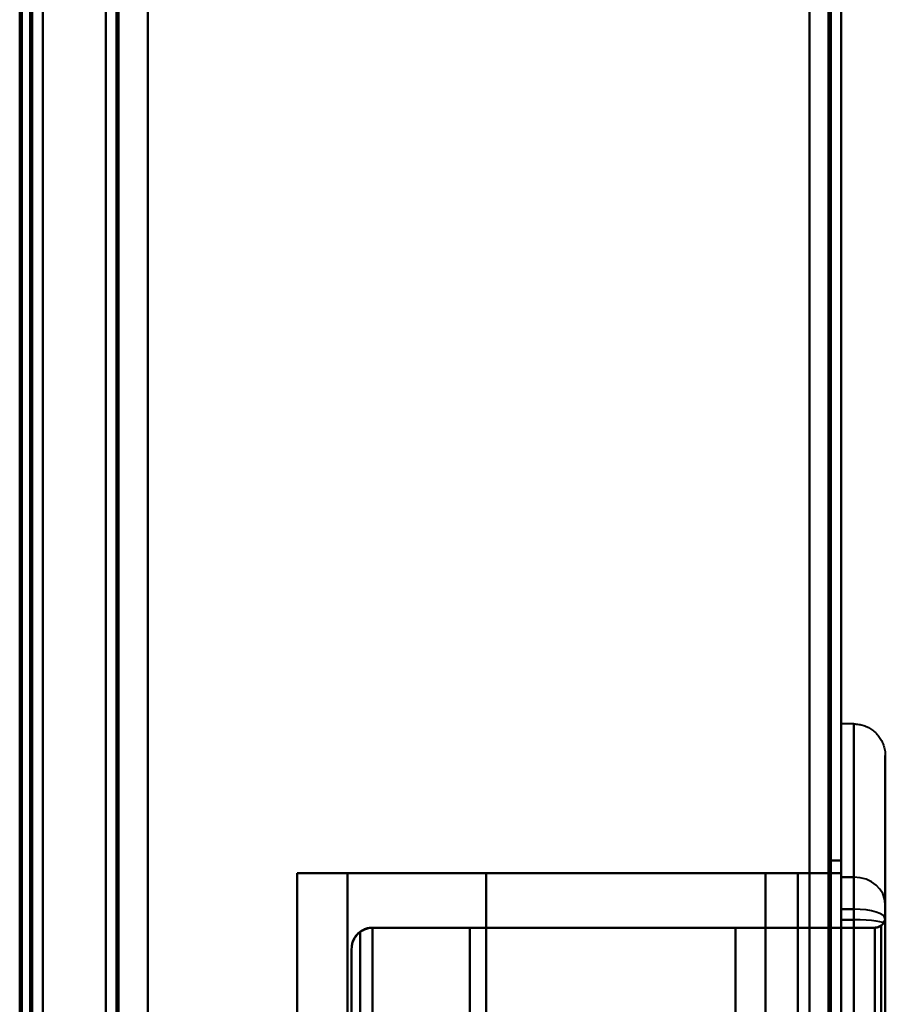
# Model space of a CAD drawing. Header units: millimetres. Extents: x -1442 to 3067, y -120 to 1210.
# Tile 50 of 71: x 437 to 478, y 677 to 723. Entities that reach past the tile are written whole.
import ezdxf

# ---------------------------------------------------------------- set-up
doc = ezdxf.new("R2010")
doc.units = ezdxf.units.MM
doc.layers.add('A-GENM', color=13, linetype='Continuous', lineweight=40)
doc.layers.add('G-IMPT', color=8, linetype='Continuous', lineweight=40)

# ---------------------------------------------------------------- blocks, each defined once
blk = doc.blocks.new('Maintenance r21 - Maintenance r21-762144-Gauche')
at = {"layer": 'A-GENM'}
for p, q in [((476, 0), (476, 1138)), ((476, 1138), (476, 0))]:
    blk.add_line(p, q, dxfattribs=at)
blk = doc.blocks.new('NEXA 2000 CALQUES_dwg-762145-Gauche')
at = {"layer": 'G-IMPT'}
for p, q in [((476, 128.972), (476, 1137.772)), ((476, 128.972), (476, 1137.772)), ((441, 1137.272), (441, 129.472)), ((441, 1137.272), (441, 129.472)), ((437.5, 129.472), (437.5, 1102.272)), ((438, 288.672), (438, 943.072)), ((476.6, 689.872), (476, 689.872)), ((476.6, 689.872), (476, 689.872)), ((476, 682.579), (476, 689.872)), ((476, 689.872), (476, 682.579)), ((476, 682.579), (476, 689.872)), ((476, 689.872), (476, 682.579)), ((476.6, 682.579), (476.6, 689.872)), ((476.6, 689.872), (476.6, 682.579)), ((476.6, 682.579), (476.6, 689.872)), ((476.6, 689.872), (476.6, 682.579)), ((478.1, 681.29), (478.1, 688.372)), ((478.1, 688.372), (478.1, 681.29)), ((478.1, 681.29), (478.1, 688.372)), ((478.1, 688.372), (478.1, 681.29)), ((476, 683.372), (476, 682.579)), ((476, 682.579), (476, 683.372)), ((476, 683.372), (476, 682.579)), ((476, 682.579), (476, 683.372)), ((450.1, 682.772), (450.1, 583.972)), ((450.1, 682.772), (452.5, 682.772)), ((452.5, 682.772), (450.1, 682.772)), ((450.1, 682.772), (452.5, 682.772)), ((452.5, 682.772), (450.1, 682.772)), ((473.938, 682.772), (472.399, 682.772)), ((472.399, 682.772), (473.938, 682.772)), ((473.938, 682.772), (472.399, 682.772)), ((472.399, 682.772), (473.938, 682.772)), ((476, 682.579), (476, 682.277)), ((476, 682.277), (476, 682.579)), ((476, 680.547), (476, 682.579)), ((476, 682.579), (476, 680.547)), ((476, 682.579), (476, 682.277)), ((476, 682.277), (476, 682.579)), ((476, 680.547), (476, 682.579)), ((476, 682.579), (476, 680.547)), ((476.6, 681.052), (476.6, 682.579)), ((476.6, 680.547), (476.6, 682.579)), ((476.6, 682.579), (476.6, 681.052)), ((476.6, 682.579), (476.6, 680.547)), ((476.6, 681.052), (476.6, 682.579)), ((476.6, 680.547), (476.6, 682.579)), ((476.6, 682.579), (476.6, 681.052)), ((476.6, 682.579), (476.6, 680.547)), ((476, 681.052), (476, 682.277)), ((476, 682.277), (476, 681.052)), ((476, 681.052), (476, 682.277)), ((476, 682.277), (476, 681.052)), ((478.1, 680.346), (478.1, 681.29)), ((478.1, 680.581), (478.1, 681.29)), ((478.1, 681.29), (478.1, 680.581)), ((478.1, 681.29), (478.1, 680.346)), ((478.1, 680.346), (478.1, 681.29)), ((478.1, 680.581), (478.1, 681.29)), ((478.1, 681.29), (478.1, 680.581)), ((478.1, 681.29), (478.1, 680.346)), ((476, 585.692), (476, 681.052)), ((476, 681.052), (476, 585.692)), ((476, 585.692), (476, 681.052)), ((476, 681.052), (476, 585.692)), ((476.6, 585.692), (476.6, 681.052)), ((476.6, 681.052), (476.6, 585.692)), ((476.6, 585.692), (476.6, 681.052)), ((476.6, 681.052), (476.6, 585.692)), ((476, 586.198), (476, 680.547)), ((476, 680.547), (476, 586.198)), ((476, 586.198), (476, 680.547)), ((476, 680.547), (476, 586.198)), ((476.6, 586.198), (476.6, 680.547)), ((476.6, 680.547), (476.6, 586.198)), ((476.6, 586.198), (476.6, 680.547)), ((476.6, 680.547), (476.6, 586.198)), ((478.1, 586.072), (478.1, 680.672)), ((478.1, 586.072), (478.1, 680.672)), ((478.1, 586.164), (478.1, 680.581)), ((478.1, 680.581), (478.1, 586.164)), ((478.1, 586.164), (478.1, 680.581)), ((478.1, 680.581), (478.1, 586.164)), ((478.1, 586.398), (478.1, 680.346)), ((478.1, 680.346), (478.1, 586.398)), ((478.1, 586.398), (478.1, 680.346)), ((478.1, 680.346), (478.1, 586.398)), ((470.972, 680.172), (473.939, 680.172)), ((473.939, 680.172), (470.972, 680.172)), ((470.972, 680.172), (473.939, 680.172)), ((473.939, 680.172), (470.972, 680.172)), ((452.7, 679.172), (452.7, 587.572)), ((452.7, 679.172), (452.7, 587.572))]:
    blk.add_line(p, q, dxfattribs=at)
at = {"layer": 'G-IMPT', "flags": 128}
for points in [[(443, 1137.772), (443, 885.572), (443, 633.372), (443, 381.172), (443, 128.972)], [(443, 128.972), (443, 381.172), (443, 633.372), (443, 885.572), (443, 1137.772)], [(443, 128.972), (443, 381.172), (443, 633.372), (443, 885.572), (443, 1137.772)], [(443, 1137.772), (443, 885.572), (443, 633.372), (443, 381.172), (443, 128.972)], [(475.4, 128.972), (475.4, 381.172), (475.4, 633.372), (475.4, 885.572), (475.4, 1137.772)], [(475.4, 1137.772), (475.4, 885.572), (475.4, 633.372), (475.4, 381.172), (475.4, 128.972)], [(475.4, 128.972), (475.4, 381.172), (475.4, 633.372), (475.4, 885.572), (475.4, 1137.772)], [(475.4, 1137.772), (475.4, 885.572), (475.4, 633.372), (475.4, 381.172), (475.4, 128.972)], [(475.4, 1137.772), (475.4, 885.572), (475.4, 633.372), (475.4, 381.172), (475.4, 128.972)], [(475.4, 128.972), (475.4, 381.172), (475.4, 633.372), (475.4, 885.572), (475.4, 1137.772)], [(475.4, 1137.772), (475.4, 885.572), (475.4, 633.372), (475.4, 381.172), (475.4, 128.972)], [(475.4, 128.972), (475.4, 381.172), (475.4, 633.372), (475.4, 885.572), (475.4, 1137.772)], [(475.4, 1137.772), (475.4, 885.572), (475.4, 633.372), (475.4, 381.172), (475.4, 128.972)], [(475.4, 128.972), (475.4, 381.172), (475.4, 633.372), (475.4, 885.572), (475.4, 1137.772)], [(475.4, 128.972), (475.4, 381.172), (475.4, 633.372), (475.4, 885.572), (475.4, 1137.772)], [(475.4, 1137.772), (475.4, 885.572), (475.4, 633.372), (475.4, 381.172), (475.4, 128.972)], [(475.5, 128.972), (475.5, 381.172), (475.5, 633.372), (475.5, 885.572), (475.5, 1137.772)], [(475.5, 1137.772), (475.5, 885.572), (475.5, 633.372), (475.5, 381.172), (475.5, 128.972)], [(475.5, 1137.772), (475.5, 885.572), (475.5, 633.372), (475.5, 381.172), (475.5, 128.972)], [(475.5, 128.972), (475.5, 381.172), (475.5, 633.372), (475.5, 885.572), (475.5, 1137.772)], [(476, 1137.772), (476, 885.572), (476, 633.372), (476, 381.172), (476, 128.972)], [(476, 1137.772), (476, 885.572), (476, 633.372), (476, 381.172), (476, 128.972)], [(476, 128.972), (476, 381.172), (476, 633.372), (476, 885.572), (476, 1137.772)], [(476, 128.972), (476, 381.172), (476, 633.372), (476, 885.572), (476, 1137.772)], [(476, 128.972), (476, 381.172), (476, 633.372), (476, 885.572), (476, 1137.772)], [(476, 128.972), (476, 381.172), (476, 633.372), (476, 885.572), (476, 1137.772)], [(476, 1137.772), (476, 885.572), (476, 633.372), (476, 381.172), (476, 128.972)], [(476, 1137.772), (476, 885.572), (476, 633.372), (476, 381.172), (476, 128.972)], [(441, 129.472), (441, 381.422), (441, 633.372), (441, 885.322), (441, 1137.272)], [(441, 1137.272), (441, 885.322), (441, 633.372), (441, 381.422), (441, 129.472)], [(441, 129.472), (441, 381.422), (441, 633.372), (441, 885.322), (441, 1137.272)], [(441, 1137.272), (441, 885.322), (441, 633.372), (441, 381.422), (441, 129.472)], [(441, 1137.272), (441, 885.322), (441, 633.372), (441, 381.422), (441, 129.472)], [(441, 129.472), (441, 381.422), (441, 633.372), (441, 885.322), (441, 1137.272)], [(441, 1137.272), (441, 885.322), (441, 633.372), (441, 381.422), (441, 129.472)], [(441, 129.472), (441, 381.422), (441, 633.372), (441, 885.322), (441, 1137.272)], [(441.5, 129.472), (441.5, 381.422), (441.5, 633.372), (441.5, 885.322), (441.5, 1137.272)], [(441.5, 1137.272), (441.5, 885.322), (441.5, 633.372), (441.5, 381.422), (441.5, 129.472)], [(441.5, 1137.272), (441.5, 885.322), (441.5, 633.372), (441.5, 381.422), (441.5, 129.472)], [(441.5, 129.472), (441.5, 381.422), (441.5, 633.372), (441.5, 885.322), (441.5, 1137.272)], [(441.6, 1137.272), (441.6, 885.322), (441.6, 633.372), (441.6, 381.422), (441.6, 129.472)], [(441.6, 129.472), (441.6, 381.422), (441.6, 633.372), (441.6, 885.322), (441.6, 1137.272)], [(441.6, 1137.272), (441.6, 885.322), (441.6, 633.372), (441.6, 381.422), (441.6, 129.472)], [(441.6, 129.472), (441.6, 381.422), (441.6, 633.372), (441.6, 885.322), (441.6, 1137.272)], [(441.6, 129.472), (441.6, 381.422), (441.6, 633.372), (441.6, 885.322), (441.6, 1137.272)], [(441.6, 1137.272), (441.6, 885.322), (441.6, 633.372), (441.6, 381.422), (441.6, 129.472)], [(441.6, 129.472), (441.6, 381.422), (441.6, 633.372), (441.6, 885.322), (441.6, 1137.272)], [(441.6, 1137.272), (441.6, 885.322), (441.6, 633.372), (441.6, 381.422), (441.6, 129.472)], [(441.6, 129.472), (441.6, 381.422), (441.6, 633.372), (441.6, 885.322), (441.6, 1137.272)], [(441.6, 1137.272), (441.6, 885.322), (441.6, 633.372), (441.6, 381.422), (441.6, 129.472)], [(441.6, 1137.272), (441.6, 885.322), (441.6, 633.372), (441.6, 381.422), (441.6, 129.472)], [(441.6, 129.472), (441.6, 381.422), (441.6, 633.372), (441.6, 885.322), (441.6, 1137.272)], [(443, 1137.272), (443, 885.322), (443, 633.372), (443, 381.422), (443, 129.472)], [(443, 129.472), (443, 381.422), (443, 633.372), (443, 885.322), (443, 1137.272)], [(443, 129.472), (443, 381.422), (443, 633.372), (443, 885.322), (443, 1137.272)], [(443, 1137.272), (443, 885.322), (443, 633.372), (443, 381.422), (443, 129.472)], [(443, 129.472), (443, 381.422), (443, 633.372), (443, 885.322), (443, 1137.272)], [(443, 1137.272), (443, 885.322), (443, 633.372), (443, 381.422), (443, 129.472)], [(443, 1137.272), (443, 885.322), (443, 633.372), (443, 381.422), (443, 129.472)], [(443, 129.472), (443, 381.422), (443, 633.372), (443, 885.322), (443, 1137.272)], [(474.5, 129.472), (474.5, 381.422), (474.5, 633.372), (474.5, 885.322), (474.5, 1137.272)], [(474.5, 1137.272), (474.5, 885.322), (474.5, 633.372), (474.5, 381.422), (474.5, 129.472)], [(474.5, 129.472), (474.5, 381.422), (474.5, 633.372), (474.5, 885.322), (474.5, 1137.272)], [(474.5, 1137.272), (474.5, 885.322), (474.5, 633.372), (474.5, 381.422), (474.5, 129.472)], [(474.5, 1137.272), (474.5, 885.322), (474.5, 633.372), (474.5, 381.422), (474.5, 129.472)], [(474.5, 129.472), (474.5, 381.422), (474.5, 633.372), (474.5, 885.322), (474.5, 1137.272)], [(474.5, 1137.272), (474.5, 885.322), (474.5, 633.372), (474.5, 381.422), (474.5, 129.472)], [(474.5, 129.472), (474.5, 381.422), (474.5, 633.372), (474.5, 885.322), (474.5, 1137.272)], [(474.5, 1137.272), (474.5, 885.322), (474.5, 633.372), (474.5, 381.422), (474.5, 129.472)], [(474.5, 129.472), (474.5, 381.422), (474.5, 633.372), (474.5, 885.322), (474.5, 1137.272)], [(474.5, 1137.272), (474.5, 885.322), (474.5, 633.372), (474.5, 381.422), (474.5, 129.472)], [(474.5, 129.472), (474.5, 381.422), (474.5, 633.372), (474.5, 885.322), (474.5, 1137.272)], [(474.5, 129.472), (474.5, 381.422), (474.5, 633.372), (474.5, 885.322), (474.5, 1137.272)], [(474.5, 1137.272), (474.5, 885.322), (474.5, 633.372), (474.5, 381.422), (474.5, 129.472)], [(474.5, 129.472), (474.5, 381.422), (474.5, 633.372), (474.5, 885.322), (474.5, 1137.272)], [(474.5, 1137.272), (474.5, 885.322), (474.5, 633.372), (474.5, 381.422), (474.5, 129.472)], [(438, 128.972), (438, 372.422), (438, 615.872), (438, 859.322), (438, 1102.772)], [(438, 1102.772), (438, 859.322), (438, 615.872), (438, 372.422), (438, 128.972)], [(438, 1102.772), (438, 859.322), (438, 615.872), (438, 372.422), (438, 128.972)], [(438, 128.972), (438, 372.422), (438, 615.872), (438, 859.322), (438, 1102.772)], [(436.9, 1102.272), (436.9, 867.047), (436.9, 631.822), (436.9, 396.597), (436.9, 161.372)], [(436.9, 1102.272), (436.9, 859.072), (436.9, 615.872), (436.9, 372.672), (436.9, 129.472)], [(436.9, 1102.272), (436.9, 867.047), (436.9, 631.822), (436.9, 396.597), (436.9, 161.372)], [(436.9, 161.372), (436.9, 396.597), (436.9, 631.822), (436.9, 867.047), (436.9, 1102.272)], [(436.9, 129.472), (436.9, 372.672), (436.9, 615.872), (436.9, 859.072), (436.9, 1102.272)], [(436.9, 161.372), (436.9, 396.597), (436.9, 631.822), (436.9, 867.047), (436.9, 1102.272)], [(437, 129.472), (437, 372.672), (437, 615.872), (437, 859.072), (437, 1102.272)], [(437, 1102.272), (437, 859.072), (437, 615.872), (437, 372.672), (437, 129.472)], [(437.5, 1102.272), (437.5, 859.072), (437.5, 615.872), (437.5, 372.672), (437.5, 129.472)], [(437.5, 129.472), (437.5, 372.672), (437.5, 615.872), (437.5, 859.072), (437.5, 1102.272)], [(437.5, 1102.272), (437.5, 859.072), (437.5, 615.872), (437.5, 372.672), (437.5, 129.472)], [(437.5, 129.472), (437.5, 372.672), (437.5, 615.872), (437.5, 859.072), (437.5, 1102.272)], [(437.5, 1102.272), (437.5, 859.072), (437.5, 615.872), (437.5, 372.672), (437.5, 129.472)], [(437.5, 1102.272), (437.5, 859.072), (437.5, 615.872), (437.5, 372.672), (437.5, 129.472)], [(437.5, 129.472), (437.5, 372.672), (437.5, 615.872), (437.5, 859.072), (437.5, 1102.272)], [(437.5, 129.472), (437.5, 372.672), (437.5, 615.872), (437.5, 859.072), (437.5, 1102.272)], [(437, 288.672), (437, 452.272), (437, 615.872), (437, 779.472), (437, 943.072)], [(437, 943.072), (437, 779.472), (437, 615.872), (437, 452.272), (437, 288.672)], [(437, 288.672), (437, 452.272), (437, 615.872), (437, 779.472), (437, 943.072)], [(437, 943.072), (437, 779.472), (437, 615.872), (437, 452.272), (437, 288.672)], [(437.4, 288.672), (437.4, 452.272), (437.4, 615.872), (437.4, 779.472), (437.4, 943.072)], [(437.4, 288.672), (437.4, 452.272), (437.4, 615.872), (437.4, 779.472), (437.4, 943.072)], [(437.4, 943.072), (437.4, 779.472), (437.4, 615.872), (437.4, 452.272), (437.4, 288.672)], [(437.4, 943.072), (437.4, 779.472), (437.4, 615.872), (437.4, 452.272), (437.4, 288.672)], [(437.4, 943.072), (437.4, 779.472), (437.4, 615.872), (437.4, 452.272), (437.4, 288.672)], [(437.4, 288.672), (437.4, 452.272), (437.4, 615.872), (437.4, 779.472), (437.4, 943.072)], [(437.5, 288.672), (437.5, 452.272), (437.5, 615.872), (437.5, 779.472), (437.5, 943.072)], [(437.5, 943.072), (437.5, 779.472), (437.5, 615.872), (437.5, 452.272), (437.5, 288.672)], [(437.5, 943.072), (437.5, 779.472), (437.5, 615.872), (437.5, 452.272), (437.5, 288.672)], [(437.5, 288.672), (437.5, 452.272), (437.5, 615.872), (437.5, 779.472), (437.5, 943.072)], [(437.5, 288.672), (437.5, 452.272), (437.5, 615.872), (437.5, 779.472), (437.5, 943.072)], [(437.5, 943.072), (437.5, 779.472), (437.5, 615.872), (437.5, 452.272), (437.5, 288.672)], [(438, 288.672), (438, 452.272), (438, 615.872), (438, 779.472), (438, 943.072)], [(438, 943.072), (438, 779.472), (438, 615.872), (438, 452.272), (438, 288.672)], [(438, 943.072), (438, 779.472), (438, 615.872), (438, 452.272), (438, 288.672)], [(438, 288.672), (438, 452.272), (438, 615.872), (438, 779.472), (438, 943.072)], [(443, 288.672), (443, 452.272), (443, 615.872), (443, 779.472), (443, 943.072)], [(443, 943.072), (443, 779.472), (443, 615.872), (443, 452.272), (443, 288.672)], [(443, 943.072), (443, 779.472), (443, 615.872), (443, 452.272), (443, 288.672)], [(443, 288.672), (443, 452.272), (443, 615.872), (443, 779.472), (443, 943.072)], [(476.6, 689.872), (476.66, 689.871), (476.72, 689.868), (476.78, 689.862), (476.839, 689.853), (476.898, 689.842), (476.957, 689.829), (477.015, 689.814), (477.072, 689.796), (477.128, 689.776), (477.184, 689.754), (477.239, 689.729), (477.293, 689.703), (477.345, 689.674), (477.397, 689.643), (477.447, 689.61), (477.496, 689.575), (477.543, 689.539), (477.589, 689.5), (477.633, 689.46), (477.676, 689.417), (477.717, 689.373), (477.756, 689.328), (477.793, 689.281), (477.829, 689.233), (477.862, 689.183), (477.894, 689.132), (477.923, 689.079), (477.95, 689.026), (477.975, 688.971), (477.998, 688.916), (478.019, 688.859), (478.037, 688.802), (478.053, 688.745), (478.067, 688.686), (478.078, 688.627), (478.087, 688.568), (478.094, 688.508), (478.098, 688.448), (478.1, 688.388), (478.1, 688.372)], [(476.6, 689.872), (476.66, 689.871), (476.72, 689.868), (476.78, 689.862), (476.839, 689.853), (476.898, 689.842), (476.957, 689.829), (477.015, 689.814), (477.072, 689.796), (477.128, 689.776), (477.184, 689.754), (477.239, 689.729), (477.293, 689.703), (477.345, 689.674), (477.397, 689.643), (477.447, 689.61), (477.496, 689.575), (477.543, 689.539), (477.589, 689.5), (477.633, 689.46), (477.676, 689.417), (477.717, 689.373), (477.756, 689.328), (477.793, 689.281), (477.829, 689.233), (477.862, 689.183), (477.894, 689.132), (477.923, 689.079), (477.95, 689.026), (477.975, 688.971), (477.998, 688.916), (478.019, 688.859), (478.037, 688.802), (478.053, 688.745), (478.067, 688.686), (478.078, 688.627), (478.087, 688.568), (478.094, 688.508), (478.098, 688.448), (478.1, 688.388), (478.1, 688.372)], [(478.1, 688.372), (478.1, 688.332), (478.1, 688.211), (478.1, 688.01), (478.1, 687.728), (478.1, 687.367), (478.1, 686.926), (478.1, 686.408), (478.1, 685.812), (478.1, 685.139), (478.1, 684.39), (478.1, 683.568), (478.1, 682.672), (478.1, 681.705), (478.1, 681.29)], [(478.1, 681.29), (478.1, 682.286), (478.1, 683.211), (478.1, 684.064), (478.1, 684.842), (478.1, 685.546), (478.1, 686.174), (478.1, 686.724), (478.1, 687.197), (478.1, 687.59), (478.1, 687.904), (478.1, 688.139), (478.1, 688.292), (478.1, 688.366), (478.1, 688.372)], [(478.1, 688.372), (478.1, 688.332), (478.1, 688.211), (478.1, 688.01), (478.1, 687.728), (478.1, 687.367), (478.1, 686.926), (478.1, 686.408), (478.1, 685.812), (478.1, 685.139), (478.1, 684.39), (478.1, 683.568), (478.1, 682.672), (478.1, 681.705), (478.1, 681.29)], [(478.1, 681.29), (478.1, 682.286), (478.1, 683.211), (478.1, 684.064), (478.1, 684.842), (478.1, 685.546), (478.1, 686.174), (478.1, 686.724), (478.1, 687.197), (478.1, 687.59), (478.1, 687.904), (478.1, 688.139), (478.1, 688.292), (478.1, 688.366), (478.1, 688.372)], [(476, 683.372), (475.875, 683.372), (475.75, 683.372), (475.625, 683.372), (475.5, 683.372)], [(475.5, 683.372), (475.5, 658.372), (475.5, 633.372), (475.5, 608.372), (475.5, 583.372)], [(475.5, 652.898), (475.5, 660.517), (475.5, 668.135), (475.5, 675.754), (475.5, 683.372)], [(475.5, 683.372), (475.625, 683.372), (475.75, 683.372), (475.875, 683.372), (476, 683.372)], [(475.5, 683.372), (475.625, 683.372), (475.75, 683.372), (475.875, 683.372), (476, 683.372)], [(476, 683.372), (475.875, 683.372), (475.75, 683.372), (475.625, 683.372), (475.5, 683.372)], [(475.5, 583.372), (475.5, 608.372), (475.5, 633.372), (475.5, 658.372), (475.5, 683.372)], [(475.5, 683.372), (475.5, 675.754), (475.5, 668.135), (475.5, 660.517), (475.5, 652.898)], [(475.5, 683.372), (475.625, 683.372), (475.75, 683.372), (475.875, 683.372), (476, 683.372)], [(475.5, 583.372), (475.5, 608.372), (475.5, 633.372), (475.5, 658.372), (475.5, 683.372)], [(475.5, 683.372), (475.5, 675.991), (475.5, 668.609), (475.5, 661.228), (475.5, 653.847)], [(476, 683.372), (475.875, 683.372), (475.75, 683.372), (475.625, 683.372), (475.5, 683.372)], [(475.5, 683.372), (475.625, 683.372), (475.75, 683.372), (475.875, 683.372), (476, 683.372)], [(476, 683.372), (475.875, 683.372), (475.75, 683.372), (475.625, 683.372), (475.5, 683.372)], [(475.5, 683.372), (475.5, 658.372), (475.5, 633.372), (475.5, 608.372), (475.5, 583.372)], [(475.5, 653.847), (475.5, 661.228), (475.5, 668.609), (475.5, 675.991), (475.5, 683.372)], [(476, 683.372), (476, 658.372), (476, 633.372), (476, 608.372), (476, 583.372)], [(476, 583.372), (476, 608.372), (476, 633.372), (476, 658.372), (476, 683.372)], [(476, 683.372), (476, 683.098), (476, 682.825), (476, 682.551), (476, 682.277)], [(476, 682.277), (476, 682.551), (476, 682.825), (476, 683.098), (476, 683.372)], [(476, 583.372), (476, 608.372), (476, 633.372), (476, 658.372), (476, 683.372)], [(476, 683.372), (476, 658.372), (476, 633.372), (476, 608.372), (476, 583.372)], [(476, 682.277), (476, 682.551), (476, 682.825), (476, 683.098), (476, 683.372)], [(476, 683.372), (476, 683.098), (476, 682.825), (476, 682.551), (476, 682.277)], [(450.1, 583.972), (450.1, 608.672), (450.1, 633.372), (450.1, 658.072), (450.1, 682.772)], [(450.1, 583.972), (450.1, 608.672), (450.1, 633.372), (450.1, 658.072), (450.1, 682.772)], [(450.1, 682.772), (450.1, 658.072), (450.1, 633.372), (450.1, 608.672), (450.1, 583.972)], [(450.1, 682.772), (456.575, 682.772), (463.05, 682.772), (469.525, 682.772), (476, 682.772)], [(476, 682.772), (469.525, 682.772), (463.05, 682.772), (456.575, 682.772), (450.1, 682.772)], [(450.1, 682.772), (450.1, 658.072), (450.1, 633.372), (450.1, 608.672), (450.1, 583.972)], [(450.1, 682.772), (450.1, 658.072), (450.1, 633.372), (450.1, 608.672), (450.1, 583.972)], [(450.1, 682.772), (450.1, 658.072), (450.1, 633.372), (450.1, 608.672), (450.1, 583.972)], [(450.1, 583.972), (450.1, 608.672), (450.1, 633.372), (450.1, 658.072), (450.1, 682.772)], [(476, 682.772), (469.525, 682.772), (463.05, 682.772), (456.575, 682.772), (450.1, 682.772)], [(450.1, 583.972), (450.1, 608.672), (450.1, 633.372), (450.1, 658.072), (450.1, 682.772)], [(450.1, 682.772), (456.575, 682.772), (463.05, 682.772), (469.525, 682.772), (476, 682.772)], [(452.5, 583.972), (452.5, 608.672), (452.5, 633.372), (452.5, 658.072), (452.5, 682.772)], [(452.5, 682.772), (454.15, 682.772), (455.8, 682.772), (457.45, 682.772), (459.1, 682.772)], [(452.5, 682.772), (452.5, 658.072), (452.5, 633.372), (452.5, 608.672), (452.5, 583.972)], [(459.1, 682.772), (457.45, 682.772), (455.8, 682.772), (454.15, 682.772), (452.5, 682.772)], [(459.1, 682.772), (457.45, 682.772), (455.8, 682.772), (454.15, 682.772), (452.5, 682.772)], [(452.5, 682.772), (452.5, 658.072), (452.5, 633.372), (452.5, 608.672), (452.5, 583.972)], [(452.5, 583.972), (452.5, 608.672), (452.5, 633.372), (452.5, 658.072), (452.5, 682.772)], [(452.5, 682.772), (454.15, 682.772), (455.8, 682.772), (457.45, 682.772), (459.1, 682.772)], [(459.1, 583.972), (459.1, 608.672), (459.1, 633.372), (459.1, 658.072), (459.1, 682.772)], [(459.1, 682.772), (462.425, 682.772), (465.75, 682.772), (469.075, 682.772), (472.399, 682.772)], [(459.1, 682.772), (459.1, 658.072), (459.1, 633.372), (459.1, 608.672), (459.1, 583.972)], [(472.399, 682.772), (469.075, 682.772), (465.75, 682.772), (462.425, 682.772), (459.1, 682.772)], [(472.399, 682.772), (469.075, 682.772), (465.75, 682.772), (462.425, 682.772), (459.1, 682.772)], [(459.1, 682.772), (459.1, 658.072), (459.1, 633.372), (459.1, 608.672), (459.1, 583.972)], [(459.1, 583.972), (459.1, 608.672), (459.1, 633.372), (459.1, 658.072), (459.1, 682.772)], [(459.1, 682.772), (462.425, 682.772), (465.75, 682.772), (469.075, 682.772), (472.399, 682.772)], [(472.399, 583.972), (472.399, 608.672), (472.399, 633.372), (472.399, 658.072), (472.399, 682.772)], [(472.399, 682.772), (472.399, 658.072), (472.399, 633.372), (472.399, 608.672), (472.399, 583.972)], [(472.399, 682.772), (472.399, 658.072), (472.399, 633.372), (472.399, 608.672), (472.399, 583.972)], [(472.399, 583.972), (472.399, 608.672), (472.399, 633.372), (472.399, 658.072), (472.399, 682.772)], [(473.938, 682.772), (473.938, 658.072), (473.938, 633.372), (473.938, 608.672), (473.938, 583.972)], [(476, 682.772), (475.485, 682.772), (474.969, 682.772), (474.454, 682.772), (473.938, 682.772)], [(473.938, 583.972), (473.938, 608.672), (473.938, 633.372), (473.938, 658.072), (473.938, 682.772)], [(473.938, 682.772), (474.454, 682.772), (474.969, 682.772), (475.485, 682.772), (476, 682.772)], [(473.938, 583.972), (473.938, 608.672), (473.938, 633.372), (473.938, 658.072), (473.938, 682.772)], [(476, 682.772), (475.485, 682.772), (474.969, 682.772), (474.454, 682.772), (473.938, 682.772)], [(473.938, 682.772), (473.938, 658.072), (473.938, 633.372), (473.938, 608.672), (473.938, 583.972)], [(473.938, 682.772), (474.454, 682.772), (474.969, 682.772), (475.485, 682.772), (476, 682.772)], [(476, 682.772), (476, 658.072), (476, 633.372), (476, 608.672), (476, 583.972)], [(476, 583.972), (476, 608.672), (476, 633.372), (476, 658.072), (476, 682.772)], [(476, 682.772), (476, 658.072), (476, 633.372), (476, 608.672), (476, 583.972)], [(476, 583.972), (476, 608.672), (476, 633.372), (476, 658.072), (476, 682.772)], [(476, 583.972), (476, 608.672), (476, 633.372), (476, 658.072), (476, 682.772)], [(476, 682.772), (476, 658.072), (476, 633.372), (476, 608.672), (476, 583.972)], [(476, 583.972), (476, 608.672), (476, 633.372), (476, 658.072), (476, 682.772)], [(476, 682.772), (476, 658.072), (476, 633.372), (476, 608.672), (476, 583.972)], [(476.6, 682.579), (476.45, 682.579), (476.3, 682.579), (476.15, 682.579), (476, 682.579)], [(476, 682.579), (476.15, 682.579), (476.3, 682.579), (476.45, 682.579), (476.6, 682.579)], [(476.6, 682.579), (476.45, 682.579), (476.3, 682.579), (476.15, 682.579), (476, 682.579)], [(476, 682.579), (476.15, 682.579), (476.3, 682.579), (476.45, 682.579), (476.6, 682.579)], [(476, 682.579), (476.15, 682.579), (476.3, 682.579), (476.45, 682.579), (476.6, 682.579)], [(476.6, 682.579), (476.45, 682.579), (476.3, 682.579), (476.15, 682.579), (476, 682.579)], [(476, 682.579), (476.15, 682.579), (476.3, 682.579), (476.45, 682.579), (476.6, 682.579)], [(476.6, 682.579), (476.45, 682.579), (476.3, 682.579), (476.15, 682.579), (476, 682.579)], [(476, 652.898), (476, 660.243), (476, 667.587), (476, 674.932), (476, 682.277)], [(476, 682.277), (476, 674.932), (476, 667.587), (476, 660.243), (476, 652.898)], [(476, 682.277), (476, 675.169), (476, 668.062), (476, 660.954), (476, 653.847)], [(476, 653.847), (476, 660.954), (476, 668.062), (476, 675.169), (476, 682.277)], [(478.1, 680.581), (478.1, 680.63), (478.1, 680.678), (478.1, 680.726), (478.1, 680.772), (478.1, 680.818), (478.1, 680.863), (478.1, 680.906), (478.1, 680.948), (478.1, 680.989), (478.1, 681.029), (478.1, 681.068), (478.1, 681.105), (478.1, 681.14), (478.1, 681.174), (478.1, 681.206), (478.1, 681.237), (478.1, 681.266), (478.1, 681.29)], [(478.1, 681.29), (478.1, 681.262), (478.1, 681.233), (478.1, 681.202), (478.1, 681.17), (478.1, 681.136), (478.1, 681.1), (478.1, 681.063), (478.1, 681.024), (478.1, 680.984), (478.1, 680.943), (478.1, 680.9), (478.1, 680.857), (478.1, 680.812), (478.1, 680.766), (478.1, 680.72), (478.1, 680.672), (478.1, 680.624), (478.1, 680.574), (478.1, 680.525), (478.1, 680.474), (478.1, 680.424), (478.1, 680.372), (478.1, 680.346)], [(478.1, 681.29), (478.1, 681.262), (478.1, 681.233), (478.1, 681.202), (478.1, 681.17), (478.1, 681.136), (478.1, 681.1), (478.1, 681.063), (478.1, 681.024), (478.1, 680.984), (478.1, 680.943), (478.1, 680.9), (478.1, 680.857), (478.1, 680.812), (478.1, 680.766), (478.1, 680.72), (478.1, 680.672), (478.1, 680.624), (478.1, 680.581)], [(478.1, 680.346), (478.1, 680.398), (478.1, 680.449), (478.1, 680.499), (478.1, 680.549), (478.1, 680.599), (478.1, 680.647), (478.1, 680.696), (478.1, 680.743), (478.1, 680.789), (478.1, 680.834), (478.1, 680.878), (478.1, 680.922), (478.1, 680.963), (478.1, 681.004), (478.1, 681.043), (478.1, 681.081), (478.1, 681.118), (478.1, 681.153), (478.1, 681.186), (478.1, 681.218), (478.1, 681.248), (478.1, 681.276), (478.1, 681.29)], [(476, 681.052), (476.15, 681.052), (476.3, 681.052), (476.45, 681.052), (476.6, 681.052)], [(476.6, 681.052), (476.45, 681.052), (476.3, 681.052), (476.15, 681.052), (476, 681.052)], [(476, 681.052), (476.15, 681.052), (476.3, 681.052), (476.45, 681.052), (476.6, 681.052)], [(476.6, 681.052), (476.45, 681.052), (476.3, 681.052), (476.15, 681.052), (476, 681.052)], [(476, 680.547), (476.15, 680.547), (476.3, 680.547), (476.45, 680.547), (476.6, 680.547)], [(476.6, 680.547), (476.45, 680.547), (476.3, 680.547), (476.15, 680.547), (476, 680.547)], [(476, 680.547), (476.15, 680.547), (476.3, 680.547), (476.45, 680.547), (476.6, 680.547)], [(476.6, 680.547), (476.45, 680.547), (476.3, 680.547), (476.15, 680.547), (476, 680.547)], [(477.896, 680.269), (477.896, 656.821), (477.896, 633.372), (477.896, 609.924), (477.896, 586.475)], [(477.896, 586.475), (477.896, 609.924), (477.896, 633.372), (477.896, 656.821), (477.896, 680.269)], [(477.896, 586.475), (477.896, 609.924), (477.896, 633.372), (477.896, 656.821), (477.896, 680.269)], [(477.896, 680.269), (477.896, 656.821), (477.896, 633.372), (477.896, 609.924), (477.896, 586.475)], [(478.1, 680.672), (478.1, 657.022), (478.1, 633.372), (478.1, 609.722), (478.1, 586.072)], [(478.1, 586.072), (478.1, 609.722), (478.1, 633.372), (478.1, 657.022), (478.1, 680.672)], [(478.1, 680.672), (478.1, 657.022), (478.1, 633.372), (478.1, 609.722), (478.1, 586.072)], [(478.1, 586.072), (478.1, 609.722), (478.1, 633.372), (478.1, 657.022), (478.1, 680.672)], [(478.1, 586.072), (478.1, 609.722), (478.1, 633.372), (478.1, 657.022), (478.1, 680.672)], [(478.1, 680.672), (478.1, 657.022), (478.1, 633.372), (478.1, 609.722), (478.1, 586.072)], [(478.1, 586.072), (478.1, 609.722), (478.1, 633.372), (478.1, 657.022), (478.1, 680.672)], [(478.1, 680.672), (478.1, 657.022), (478.1, 633.372), (478.1, 609.722), (478.1, 586.072)], [(478.1, 586.164), (478.1, 591.903), (478.1, 597.708), (478.1, 603.571), (478.1, 609.481), (478.1, 615.43), (478.1, 621.407), (478.1, 627.403), (478.1, 633.409), (478.1, 639.415), (478.1, 645.411), (478.1, 651.388), (478.1, 657.336), (478.1, 663.245), (478.1, 669.107), (478.1, 674.912), (478.1, 680.581)], [(478.1, 680.581), (478.1, 674.842), (478.1, 669.036), (478.1, 663.174), (478.1, 657.263), (478.1, 651.315), (478.1, 645.338), (478.1, 639.342), (478.1, 633.336), (478.1, 627.33), (478.1, 621.334), (478.1, 615.357), (478.1, 609.409), (478.1, 603.499), (478.1, 597.637), (478.1, 591.833), (478.1, 586.164)], [(478.1, 680.346), (478.1, 666.396), (478.1, 652.393), (478.1, 638.36), (478.1, 624.318), (478.1, 610.292), (478.1, 596.302), (478.1, 586.398)], [(478.1, 586.398), (478.1, 600.348), (478.1, 614.351), (478.1, 628.385), (478.1, 642.426), (478.1, 656.453), (478.1, 670.443), (478.1, 680.346)], [(453.109, 679.979), (453.109, 656.675), (453.109, 633.372), (453.109, 610.069), (453.109, 586.766)], [(453.109, 586.766), (453.109, 610.069), (453.109, 633.372), (453.109, 656.675), (453.109, 679.979)], [(453.109, 586.766), (453.109, 610.069), (453.109, 633.372), (453.109, 656.675), (453.109, 679.979)], [(453.109, 679.979), (453.109, 656.675), (453.109, 633.372), (453.109, 610.069), (453.109, 586.766)], [(453.7, 586.572), (453.7, 609.972), (453.7, 633.372), (453.7, 656.772), (453.7, 680.172)], [(453.7, 680.172), (453.7, 656.772), (453.7, 633.372), (453.7, 609.972), (453.7, 586.572)], [(458.322, 680.172), (457.167, 680.172), (456.011, 680.172), (454.856, 680.172), (453.7, 680.172)], [(453.7, 680.172), (454.856, 680.172), (456.011, 680.172), (457.167, 680.172), (458.322, 680.172)], [(477.6, 680.172), (471.625, 680.172), (465.65, 680.172), (459.675, 680.172), (453.7, 680.172)], [(453.7, 680.172), (459.675, 680.172), (465.65, 680.172), (471.625, 680.172), (477.6, 680.172)], [(453.7, 680.172), (453.7, 656.772), (453.7, 633.372), (453.7, 609.972), (453.7, 586.572)], [(453.7, 586.572), (453.7, 609.972), (453.7, 633.372), (453.7, 656.772), (453.7, 680.172)], [(453.7, 680.172), (454.856, 680.172), (456.011, 680.172), (457.167, 680.172), (458.322, 680.172)], [(477.6, 680.172), (471.625, 680.172), (465.65, 680.172), (459.675, 680.172), (453.7, 680.172)], [(453.7, 680.172), (459.675, 680.172), (465.65, 680.172), (471.625, 680.172), (477.6, 680.172)], [(458.322, 680.172), (457.167, 680.172), (456.011, 680.172), (454.856, 680.172), (453.7, 680.172)], [(458.322, 586.572), (458.322, 609.972), (458.322, 633.372), (458.322, 656.772), (458.322, 680.172)], [(470.972, 680.172), (467.809, 680.172), (464.647, 680.172), (461.485, 680.172), (458.322, 680.172)], [(458.322, 680.172), (458.322, 656.772), (458.322, 633.372), (458.322, 609.972), (458.322, 586.572)], [(458.322, 680.172), (461.485, 680.172), (464.647, 680.172), (467.809, 680.172), (470.972, 680.172)], [(458.322, 680.172), (458.322, 656.772), (458.322, 633.372), (458.322, 609.972), (458.322, 586.572)], [(458.322, 680.172), (461.485, 680.172), (464.647, 680.172), (467.809, 680.172), (470.972, 680.172)], [(458.322, 586.572), (458.322, 609.972), (458.322, 633.372), (458.322, 656.772), (458.322, 680.172)], [(470.972, 680.172), (467.809, 680.172), (464.647, 680.172), (461.485, 680.172), (458.322, 680.172)], [(470.972, 586.572), (470.972, 609.972), (470.972, 633.372), (470.972, 656.772), (470.972, 680.172)], [(470.972, 680.172), (470.972, 656.772), (470.972, 633.372), (470.972, 609.972), (470.972, 586.572)], [(470.972, 680.172), (470.972, 656.772), (470.972, 633.372), (470.972, 609.972), (470.972, 586.572)], [(470.972, 586.572), (470.972, 609.972), (470.972, 633.372), (470.972, 656.772), (470.972, 680.172)], [(473.939, 586.572), (473.939, 609.972), (473.939, 633.372), (473.939, 656.772), (473.939, 680.172)], [(473.939, 680.172), (474.855, 680.172), (475.77, 680.172), (476.685, 680.172), (477.6, 680.172)], [(477.6, 680.172), (476.685, 680.172), (475.77, 680.172), (474.855, 680.172), (473.939, 680.172)], [(473.939, 680.172), (473.939, 656.772), (473.939, 633.372), (473.939, 609.972), (473.939, 586.572)], [(473.939, 680.172), (473.939, 656.772), (473.939, 633.372), (473.939, 609.972), (473.939, 586.572)], [(477.6, 680.172), (476.685, 680.172), (475.77, 680.172), (474.855, 680.172), (473.939, 680.172)], [(473.939, 586.572), (473.939, 609.972), (473.939, 633.372), (473.939, 656.772), (473.939, 680.172)], [(473.939, 680.172), (474.855, 680.172), (475.77, 680.172), (476.685, 680.172), (477.6, 680.172)], [(477.6, 586.572), (477.6, 609.972), (477.6, 633.372), (477.6, 656.772), (477.6, 680.172)], [(477.6, 680.172), (477.6, 656.772), (477.6, 633.372), (477.6, 609.972), (477.6, 586.572)], [(477.6, 680.172), (477.6, 656.772), (477.6, 633.372), (477.6, 609.972), (477.6, 586.572)], [(477.6, 586.572), (477.6, 609.972), (477.6, 633.372), (477.6, 656.772), (477.6, 680.172)], [(452.7, 679.172), (452.7, 656.272), (452.7, 633.372), (452.7, 610.472), (452.7, 587.572)], [(452.7, 679.172), (452.7, 656.272), (452.7, 633.372), (452.7, 610.472), (452.7, 587.572)], [(452.7, 587.572), (452.7, 610.472), (452.7, 633.372), (452.7, 656.272), (452.7, 679.172)], [(452.7, 587.572), (452.7, 610.472), (452.7, 633.372), (452.7, 656.272), (452.7, 679.172)], [(452.7, 587.572), (452.7, 610.472), (452.7, 633.372), (452.7, 656.272), (452.7, 679.172)], [(452.7, 587.572), (452.7, 610.472), (452.7, 633.372), (452.7, 656.272), (452.7, 679.172)], [(452.7, 679.172), (452.7, 656.272), (452.7, 633.372), (452.7, 610.472), (452.7, 587.572)], [(452.7, 679.172), (452.7, 656.272), (452.7, 633.372), (452.7, 610.472), (452.7, 587.572)]]:
    blk.add_lwpolyline(points, dxfattribs=at)
at = {"layer": 'G-IMPT'}
for centre, major_axis, ratio, start_param, end_param in [((476.6, 681.29), (-1.5, 0), 0.859597, 3.141593, 4.712389), ((476.6, 681.29), (-1.5, 0), 0.859597, 3.141593, 4.712389), ((476.6, 681.29), (-1.5, 0), 0.859597, 3.141593, 4.712389), ((476.6, 681.29), (1.5, 0), 0.859597, 0, 1.570796), ((476.6, 681.29), (1.5, 0), 0.859597, 0, 1.570796), ((476.6, 681.29), (-1.5, 0), 0.859597, 3.141593, 4.712389), ((476.6, 681.29), (-1.5, 0), 0.859597, 3.141593, 4.712389), ((476.6, 681.29), (-1.5, 0), 0.859597, 3.141593, 4.712389), ((476.6, 680.581), (1.5, 0), 0.314335, 0, 1.570796), ((476.6, 680.581), (-1.5, 0), 0.314335, 3.141593, 4.712389), ((476.6, 680.581), (1.5, 0), 0.314335, 0, 1.570796), ((476.6, 680.581), (1.5, 0), 0.314335, 0, 1.570796), ((476.6, 680.346), (-1.5, 0), 0.133805, 3.141593, 4.712389), ((476.6, 680.346), (1.5, 0), 0.133805, 0, 1.570796), ((476.6, 680.346), (-1.5, 0), 0.133805, 3.141593, 4.712389), ((476.6, 680.346), (1.5, 0), 0.133805, 0, 1.570796)]:
    blk.add_ellipse(centre, major_axis=major_axis, ratio=ratio, start_param=start_param, end_param=end_param, dxfattribs=at)
for points, knots in [([(477.6, 680.172), (477.666, 680.172), (477.78, 680.195), (477.922, 680.28), (478.055, 680.427), (478.1, 680.574), (478.1, 680.672)], [0, 0, 0, 0, 0.25, 0.4375, 0.625, 1, 1, 1, 1]), ([(478.1, 680.672), (478.1, 680.605), (478.077, 680.496), (477.992, 680.356), (477.845, 680.222), (477.698, 680.176), (477.6, 680.172)], [0, 0, 0, 0, 0.25, 0.4375, 0.625, 1, 1, 1, 1]), ([(478.1, 680.672), (478.1, 680.607), (478.077, 680.492), (477.992, 680.351), (477.845, 680.217), (477.698, 680.172), (477.6, 680.172)], [0, 0, 0, 0, 0.25, 0.4375, 0.625, 1, 1, 1, 1]), ([(477.6, 680.172), (477.666, 680.175), (477.78, 680.197), (477.922, 680.287), (478.055, 680.432), (478.1, 680.571), (478.1, 680.672)], [0, 0, 0, 0, 0.25, 0.4375, 0.625, 1, 1, 1, 1]), ([(478.1, 680.672), (478.1, 680.633), (478.091, 680.555), (478.037, 680.407), (477.959, 680.315), (477.896, 680.269)], [0, 0, 0, 0, 0.25, 0.5, 1, 1, 1, 1]), ([(477.896, 680.269), (477.943, 680.305), (478.025, 680.39), (478.089, 680.536), (478.1, 680.633), (478.1, 680.672)], [0, 0, 0, 0, 0.375, 0.75, 1, 1, 1, 1]), ([(478.1, 680.672), (478.1, 680.633), (478.091, 680.556), (478.037, 680.407), (477.959, 680.317), (477.896, 680.269)], [0, 0, 0, 0, 0.25, 0.5, 1, 1, 1, 1]), ([(477.896, 680.269), (477.943, 680.304), (478.025, 680.39), (478.089, 680.536), (478.1, 680.633), (478.1, 680.672)], [0, 0, 0, 0, 0.375, 0.75, 1, 1, 1, 1]), ([(452.7, 679.172), (452.7, 679.252), (452.714, 679.367), (452.77, 679.554), (452.877, 679.765), (453.014, 679.907), (453.109, 679.979)], [0, 0, 0, 0, 0.25, 0.375, 0.625, 1, 1, 1, 1]), ([(452.7, 679.172), (452.7, 679.25), (452.714, 679.368), (452.77, 679.555), (452.877, 679.766), (453.014, 679.909), (453.109, 679.979)], [0, 0, 0, 0, 0.25, 0.375, 0.625, 1, 1, 1, 1])]:
    blk.add_open_spline(points, degree=3, knots=knots, dxfattribs=at)
for points in [[(477.6, 680.172), (477.653, 680.172), (477.758, 680.189), (477.853, 680.238), (477.896, 680.269)], [(477.896, 680.269), (477.853, 680.238), (477.758, 680.189), (477.653, 680.172), (477.6, 680.172)], [(477.896, 680.269), (477.853, 680.238), (477.758, 680.189), (477.653, 680.172), (477.6, 680.172)], [(477.6, 680.172), (477.653, 680.172), (477.758, 680.189), (477.853, 680.238), (477.896, 680.269)], [(453.7, 680.172), (453.635, 680.17), (453.504, 680.154), (453.315, 680.096), (453.141, 679.999), (452.988, 679.873), (452.863, 679.722), (452.77, 679.551), (452.713, 679.371), (452.7, 679.24), (452.7, 679.172)], [(452.7, 679.172), (452.7, 679.238), (452.713, 679.369), (452.77, 679.557), (452.863, 679.731), (452.988, 679.884), (453.141, 680.009), (453.315, 680.102), (453.504, 680.159), (453.635, 680.172), (453.7, 680.172)], [(452.7, 679.172), (452.7, 679.24), (452.713, 679.371), (452.77, 679.551), (452.863, 679.722), (452.988, 679.873), (453.141, 679.999), (453.315, 680.096), (453.504, 680.154), (453.635, 680.17), (453.7, 680.172)], [(453.7, 680.172), (453.635, 680.172), (453.504, 680.159), (453.315, 680.102), (453.141, 680.009), (452.988, 679.884), (452.863, 679.731), (452.77, 679.557), (452.713, 679.369), (452.7, 679.238), (452.7, 679.172)], [(453.109, 679.979), (453.045, 679.932), (452.93, 679.825), (452.8, 679.628), (452.718, 679.407), (452.7, 679.25), (452.7, 679.172)], [(453.109, 679.979), (453.045, 679.931), (452.93, 679.825), (452.8, 679.627), (452.718, 679.406), (452.7, 679.252), (452.7, 679.172)], [(453.7, 680.172), (453.647, 680.172), (453.542, 680.164), (453.387, 680.127), (453.241, 680.065), (453.151, 680.01), (453.109, 679.979)], [(453.109, 679.979), (453.193, 680.041), (453.384, 680.139), (453.595, 680.172), (453.7, 680.172)], [(453.109, 679.979), (453.151, 680.01), (453.241, 680.065), (453.387, 680.127), (453.542, 680.164), (453.647, 680.172), (453.7, 680.172)], [(453.7, 680.172), (453.595, 680.172), (453.384, 680.139), (453.193, 680.041), (453.109, 679.979)]]:
    blk.add_open_spline(points, degree=3, dxfattribs=at)

msp = doc.modelspace()

# ---------------------------------------------------------------- block references
at = {"layer": 'A-GENM'}
msp.add_blockref('Maintenance r21 - Maintenance r21-762144-Gauche', (0, 0), dxfattribs=at)
at = {"layer": 'G-IMPT'}
msp.add_blockref('NEXA 2000 CALQUES_dwg-762145-Gauche', (0, 0), dxfattribs=at)

doc.saveas('drawing.dxf')
